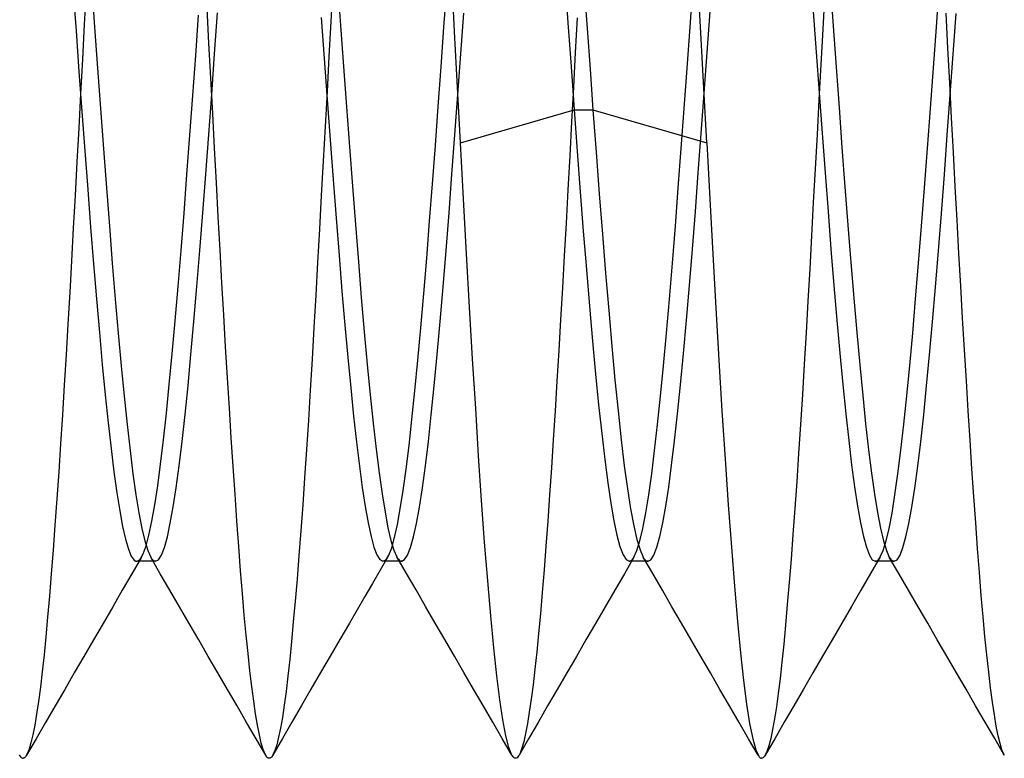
# Model space of a CAD drawing. Header units: millimetres. Extents: x -1 to 50, y 0 to 191.
# Tile 72 of 146: x 2.92 to 4.92, y 122.75 to 124.25. Entities that reach past the tile are written whole.
import ezdxf

# ---------------------------------------------------------------- set-up
doc = ezdxf.new("R2010")
doc.units = ezdxf.units.MM
doc.layers.add('MAIN-2', color=7, linetype='Continuous')

msp = doc.modelspace()

# ---------------------------------------------------------------- linework, layer by layer
at = {"layer": 'MAIN-2'}
for p, q in [((4.025, 124.3316), (4.0314, 124.2432)), ((3.0533, 124.312), (3.0494, 124.2407)), ((3.0643, 124.3171), (3.0703, 124.2341)), ((3.5536, 124.3168), (3.5499, 124.2458)), ((3.564, 124.3205), (3.57, 124.2376)), ((3.7798, 124.2341), (3.7856, 124.3149)), ((4.0644, 124.3149), (4.0704, 124.2319)), ((4.2797, 124.2342), (4.2857, 124.3171)), ((4.5641, 124.3192), (4.5701, 124.2363)), ((4.7797, 124.2345), (4.7857, 124.3174)), ((3.0267, 124.309), (3.0326, 124.2267)), ((3.8013, 124.2254), (3.7973, 124.3009)), ((4.3013, 124.2227), (4.2972, 124.2979)), ((4.5529, 124.3023), (4.549, 124.2303)), ((3.3026, 124.202), (3.2988, 124.2733)), ((3.2757, 124.1772), (3.2816, 124.2587)), ((3.3141, 124.1806), (3.3201, 124.2636)), ((3.5306, 124.2543), (3.5367, 124.1708)), ((3.8141, 124.1801), (3.8201, 124.263)), ((4.05, 124.2533), (4.0463, 124.1828)), ((4.3143, 124.1831), (4.3203, 124.2661)), ((4.5297, 124.2663), (4.5357, 124.1834)), ((4.8032, 124.1918), (4.7994, 124.263)), ((4.814, 124.1795), (4.82, 124.2624)), ((3.0494, 124.2407), (3.0456, 124.1697)), ((3.0703, 124.2341), (3.0763, 124.1513)), ((3.5499, 124.2458), (3.5461, 124.1748)), ((3.57, 124.2376), (3.576, 124.1548)), ((3.7739, 124.1536), (3.7798, 124.2341)), ((4.0314, 124.2432), (4.0378, 124.1547)), ((4.0704, 124.2319), (4.0764, 124.149)), ((4.2737, 124.1513), (4.2797, 124.2342)), ((4.549, 124.2303), (4.5451, 124.1584)), ((4.5701, 124.2363), (4.5761, 124.1534)), ((4.7737, 124.1517), (4.7797, 124.2345)), ((3.0326, 124.2267), (3.0386, 124.1447)), ((3.8052, 124.1499), (3.8013, 124.2254)), ((4.3054, 124.1479), (4.3013, 124.2227)), ((3.3064, 124.1306), (3.3026, 124.202)), ((4.8069, 124.1208), (4.8032, 124.1918)), ((3.0456, 124.1697), (3.0418, 124.0993)), ((3.2697, 124.0959), (3.2757, 124.1772)), ((3.3081, 124.098), (3.3141, 124.1806)), ((3.5367, 124.1708), (3.5427, 124.0878)), ((3.5461, 124.1748), (3.5423, 124.1038)), ((3.8081, 124.0977), (3.8141, 124.1801)), ((4.0463, 124.1828), (4.0426, 124.1125)), ((4.3083, 124.1005), (4.3143, 124.1831)), ((4.5357, 124.1834), (4.5417, 124.1009)), ((4.808, 124.097), (4.814, 124.1795)), ((3.0763, 124.1513), (3.0823, 124.069)), ((3.576, 124.1548), (3.582, 124.0726)), ((3.7681, 124.0736), (3.7739, 124.1536)), ((3.8092, 124.0747), (3.8052, 124.1499)), ((4.0378, 124.1547), (4.0442, 124.0666)), ((4.2677, 124.069), (4.2737, 124.1513)), ((4.5451, 124.1584), (4.5412, 124.0872)), ((4.5761, 124.1534), (4.5821, 124.0711)), ((4.7677, 124.0695), (4.7737, 124.1517)), ((3.0386, 124.1447), (3.0445, 124.0633)), ((3.3102, 124.0594), (3.3064, 124.1306)), ((4.0764, 124.149), (4.0824, 124.0666)), ((4.3094, 124.0736), (4.3054, 124.1479)), ((4.0426, 124.1125), (4.0389, 124.0425)), ((4.8106, 124.0502), (4.8069, 124.1208)), ((3.0418, 124.0993), (3.0381, 124.0296)), ((3.2638, 124.015), (3.2697, 124.0959)), ((3.3021, 124.0163), (3.3081, 124.098)), ((3.5423, 124.1038), (3.5384, 124.0329)), ((3.8021, 124.0161), (3.8081, 124.0977)), ((4.3023, 124.0188), (4.3083, 124.1005)), ((4.5417, 124.1009), (4.5477, 124.0192)), ((4.802, 124.0153), (4.808, 124.097)), ((3.5427, 124.0878), (3.5488, 124.0058)), ((3.582, 124.0726), (3.588, 123.9913)), ((3.7623, 123.9945), (3.7681, 124.0736)), ((3.8132, 123.9999), (3.8092, 124.0747)), ((4.3135, 123.9999), (4.3094, 124.0736)), ((4.5412, 124.0872), (4.5374, 124.0167)), ((4.5821, 124.0711), (4.5881, 123.9899)), ((4.7617, 123.9882), (4.7677, 124.0695)), ((3.0445, 124.0633), (3.0504, 123.9832)), ((3.0823, 124.069), (3.0883, 123.9877)), ((3.314, 123.9886), (3.3102, 124.0594)), ((3.8132, 123.9999), (4.0442, 124.0666)), ((4.0442, 124.0666), (4.0504, 123.9826)), ((4.0442, 124.0666), (4.0824, 124.0666)), ((4.0824, 124.0666), (4.3135, 123.9999)), ((4.0824, 124.0666), (4.0888, 123.9805)), ((4.2617, 123.9878), (4.2677, 124.069)), ((4.8143, 123.9801), (4.8106, 124.0502)), ((3.0381, 124.0296), (3.0344, 123.9608)), ((3.5384, 124.0329), (3.5345, 123.9624)), ((4.0389, 124.0425), (4.0353, 123.973)), ((3.2578, 123.9352), (3.2638, 124.015)), ((3.2961, 123.936), (3.3021, 124.0163)), ((3.7961, 123.9357), (3.8021, 124.0161)), ((4.2963, 123.9385), (4.3023, 124.0188)), ((4.5374, 124.0167), (4.5336, 123.9471)), ((4.5477, 124.0192), (4.5537, 123.9389)), ((4.796, 123.935), (4.802, 124.0153)), ((3.5488, 124.0058), (3.5548, 123.9253)), ((3.588, 123.9913), (3.594, 123.9116)), ((3.7564, 123.9166), (3.7623, 123.9945)), ((3.8195, 123.8861), (3.8132, 123.9999)), ((4.3135, 123.9999), (4.3196, 123.8856)), ((4.5881, 123.9899), (4.5941, 123.9102)), ((3.0504, 123.9832), (3.0563, 123.9047)), ((3.0883, 123.9877), (3.0943, 123.908)), ((3.3177, 123.9186), (3.314, 123.9886)), ((4.0353, 123.973), (4.0316, 123.9044)), ((4.0504, 123.9826), (4.0566, 123.9003)), ((4.0888, 123.9805), (4.0952, 123.8961)), ((4.2557, 123.9081), (4.2617, 123.9878)), ((4.7557, 123.9084), (4.7617, 123.9882)), ((4.818, 123.9107), (4.8143, 123.9801)), ((3.0344, 123.9608), (3.0307, 123.893)), ((3.5345, 123.9624), (3.5307, 123.8927)), ((3.2519, 123.857), (3.2578, 123.9352)), ((3.2901, 123.8574), (3.2961, 123.936)), ((3.7901, 123.8572), (3.7961, 123.9357)), ((4.2903, 123.8599), (4.2963, 123.9385)), ((4.5336, 123.9471), (4.5299, 123.8785)), ((4.5537, 123.9389), (4.5597, 123.8604)), ((4.79, 123.8564), (4.796, 123.935)), ((3.3214, 123.8497), (3.3177, 123.9186)), ((3.5548, 123.9253), (3.5608, 123.8469)), ((3.594, 123.9116), (3.6, 123.8337)), ((3.7506, 123.8403), (3.7564, 123.9166)), ((4.5941, 123.9102), (4.6001, 123.8323)), ((4.8217, 123.8423), (4.818, 123.9107)), ((3.0307, 123.893), (3.0271, 123.8261)), ((3.0563, 123.9047), (3.0623, 123.8282)), ((3.0943, 123.908), (3.1003, 123.8303)), ((3.5307, 123.8927), (3.5269, 123.8241)), ((4.0316, 123.9044), (4.0279, 123.8368)), ((4.0566, 123.9003), (4.0628, 123.8201)), ((4.0952, 123.8961), (4.1015, 123.814)), ((4.2497, 123.8303), (4.2557, 123.9081)), ((4.7497, 123.8306), (4.7557, 123.9084)), ((3.8258, 123.7745), (3.8195, 123.8861)), ((4.3196, 123.8856), (4.3257, 123.7736)), ((4.5299, 123.8785), (4.5262, 123.8108)), ((3.2459, 123.781), (3.2519, 123.857)), ((3.2841, 123.7812), (3.2901, 123.8574)), ((3.3251, 123.782), (3.3214, 123.8497)), ((3.7841, 123.7808), (3.7901, 123.8572)), ((4.2843, 123.7836), (4.2903, 123.8599)), ((4.5597, 123.8604), (4.5657, 123.784)), ((4.784, 123.7801), (4.79, 123.8564)), ((3.1003, 123.8303), (3.1063, 123.755)), ((3.5608, 123.8469), (3.5668, 123.7711)), ((3.6, 123.8337), (3.606, 123.7581)), ((3.7447, 123.7657), (3.7506, 123.8403)), ((4.0279, 123.8368), (4.0242, 123.7704)), ((4.2437, 123.755), (4.2497, 123.8303)), ((4.6001, 123.8323), (4.6061, 123.7569)), ((4.7437, 123.7551), (4.7497, 123.8306)), ((4.8254, 123.775), (4.8217, 123.8423)), ((3.0271, 123.8261), (3.0235, 123.7603)), ((3.0623, 123.8282), (3.0682, 123.7541)), ((3.5269, 123.8241), (3.5231, 123.7566)), ((4.0628, 123.8201), (4.069, 123.7426)), ((4.1015, 123.814), (4.1079, 123.7348)), ((4.5262, 123.8108), (4.5225, 123.7441)), ((3.2399, 123.7079), (3.2459, 123.781)), ((3.2781, 123.7076), (3.2841, 123.7812)), ((3.3288, 123.7154), (3.3251, 123.782)), ((3.5668, 123.7711), (3.5727, 123.6985)), ((3.7781, 123.7071), (3.7841, 123.7808)), ((3.832, 123.6659), (3.8258, 123.7745)), ((4.0242, 123.7704), (4.0205, 123.7051)), ((4.2783, 123.7099), (4.2843, 123.7836)), ((4.3257, 123.7736), (4.3318, 123.6645)), ((4.5657, 123.784), (4.5717, 123.7103)), ((4.778, 123.7066), (4.784, 123.7801)), ((4.8292, 123.7087), (4.8254, 123.775)), ((3.0235, 123.7603), (3.0199, 123.6955)), ((3.0682, 123.7541), (3.0741, 123.6827)), ((3.1063, 123.755), (3.1123, 123.6824)), ((3.5231, 123.7566), (3.5194, 123.6902)), ((3.606, 123.7581), (3.612, 123.6853)), ((3.7387, 123.6935), (3.7447, 123.7657)), ((4.2377, 123.6824), (4.2437, 123.755)), ((4.6061, 123.7569), (4.6121, 123.6842)), ((4.7377, 123.6826), (4.7437, 123.7551)), ((4.069, 123.7426), (4.0752, 123.6682)), ((4.1079, 123.7348), (4.1143, 123.6589)), ((4.5225, 123.7441), (4.5189, 123.6784)), ((3.3326, 123.65), (3.3288, 123.7154)), ((4.2722, 123.6393), (4.2783, 123.7099)), ((4.5717, 123.7103), (4.5777, 123.6396)), ((3.0199, 123.6955), (3.0163, 123.6317)), ((3.234, 123.6379), (3.2399, 123.7079)), ((3.2721, 123.6371), (3.2781, 123.7076)), ((3.5194, 123.6902), (3.5157, 123.6249)), ((3.5727, 123.6985), (3.5786, 123.6295)), ((3.7328, 123.6241), (3.7387, 123.6935)), ((3.7721, 123.6366), (3.7781, 123.7071)), ((4.0205, 123.7051), (4.0167, 123.6409)), ((4.772, 123.6362), (4.778, 123.7066)), ((4.833, 123.6435), (4.8292, 123.7087)), ((3.0741, 123.6827), (3.08, 123.6143)), ((3.1123, 123.6824), (3.1183, 123.613)), ((3.612, 123.6853), (3.618, 123.6157)), ((4.2317, 123.613), (4.2377, 123.6824)), ((4.5189, 123.6784), (4.5152, 123.6139)), ((4.6121, 123.6842), (4.6181, 123.6146)), ((4.7317, 123.6133), (4.7377, 123.6826)), ((3.3364, 123.5856), (3.3326, 123.65)), ((3.8381, 123.5608), (3.832, 123.6659)), ((4.0752, 123.6682), (4.0814, 123.5972)), ((4.1143, 123.6589), (4.1207, 123.5867)), ((4.3318, 123.6645), (4.338, 123.5584)), ((3.0163, 123.6317), (3.0126, 123.5689)), ((3.228, 123.5715), (3.234, 123.6379)), ((3.2661, 123.5701), (3.2721, 123.6371)), ((3.5786, 123.6295), (3.5845, 123.5641)), ((3.7661, 123.5697), (3.7721, 123.6366)), ((4.0167, 123.6409), (4.013, 123.5778)), ((4.2662, 123.572), (4.2722, 123.6393)), ((4.5777, 123.6396), (4.5837, 123.5723)), ((4.766, 123.5692), (4.772, 123.6362)), ((4.8368, 123.5794), (4.833, 123.6435)), ((3.08, 123.6143), (3.0859, 123.5493)), ((3.1183, 123.613), (3.1243, 123.5472)), ((3.5157, 123.6249), (3.512, 123.5607)), ((3.618, 123.6157), (3.624, 123.5498)), ((3.7268, 123.5582), (3.7328, 123.6241)), ((4.2257, 123.5472), (4.2317, 123.613)), ((4.5152, 123.6139), (4.5115, 123.5505)), ((4.6181, 123.6146), (4.6241, 123.5487)), ((4.7257, 123.5477), (4.7317, 123.6133)), ((4.0814, 123.5972), (4.0876, 123.5302)), ((3.2221, 123.509), (3.228, 123.5715)), ((3.2601, 123.5068), (3.2661, 123.5701)), ((3.3402, 123.5225), (3.3364, 123.5856)), ((3.7601, 123.5066), (3.7661, 123.5697)), ((4.013, 123.5778), (4.0092, 123.516)), ((4.1207, 123.5867), (4.127, 123.5187)), ((4.2602, 123.5086), (4.2662, 123.572)), ((4.5837, 123.5723), (4.5897, 123.5089)), ((4.76, 123.5061), (4.766, 123.5692)), ((4.8407, 123.5167), (4.8368, 123.5794)), ((3.0126, 123.5689), (3.0088, 123.5074)), ((3.0859, 123.5493), (3.0918, 123.4881)), ((3.512, 123.5607), (3.5082, 123.4978)), ((3.5845, 123.5641), (3.5904, 123.5025)), ((3.624, 123.5498), (3.63, 123.4879)), ((3.7208, 123.4961), (3.7268, 123.5582)), ((3.8442, 123.46), (3.8381, 123.5608)), ((4.338, 123.5584), (4.3444, 123.4557)), ((4.5115, 123.5505), (4.5077, 123.4884)), ((3.1243, 123.5472), (3.1303, 123.4853)), ((4.0876, 123.5302), (4.0938, 123.4675)), ((4.2197, 123.4854), (4.2257, 123.5472)), ((4.6241, 123.5487), (4.6301, 123.4868)), ((4.7197, 123.4859), (4.7257, 123.5477)), ((3.3441, 123.4609), (3.3402, 123.5225)), ((4.0092, 123.516), (4.0054, 123.4556)), ((4.127, 123.5187), (4.1334, 123.4553)), ((4.8445, 123.4554), (4.8407, 123.5167)), ((3.0088, 123.5074), (3.005, 123.4472)), ((3.2162, 123.4506), (3.2221, 123.509)), ((3.2541, 123.4478), (3.2601, 123.5068)), ((3.5082, 123.4978), (3.5045, 123.4365)), ((3.5904, 123.5025), (3.5963, 123.445)), ((3.7148, 123.4382), (3.7208, 123.4961)), ((3.7541, 123.4477), (3.7601, 123.5066)), ((4.2542, 123.4494), (4.2602, 123.5086)), ((4.5897, 123.5089), (4.5957, 123.4497)), ((4.754, 123.4472), (4.76, 123.5061)), ((3.0918, 123.4881), (3.0978, 123.4311)), ((3.1303, 123.4853), (3.1363, 123.4278)), ((3.63, 123.4879), (3.636, 123.4304)), ((4.2137, 123.4279), (4.2197, 123.4854)), ((4.5077, 123.4884), (4.5039, 123.4279)), ((4.6301, 123.4868), (4.6361, 123.4292)), ((4.7137, 123.4285), (4.7197, 123.4859)), ((3.2103, 123.3967), (3.2162, 123.4506)), ((3.3479, 123.4008), (3.3441, 123.4609)), ((3.8502, 123.364), (3.8442, 123.46)), ((4.0054, 123.4556), (4.0017, 123.3968)), ((4.0938, 123.4675), (4.1001, 123.4096)), ((4.1334, 123.4553), (4.1398, 123.3969)), ((4.2482, 123.3948), (4.2542, 123.4494)), ((4.3444, 123.4557), (4.3508, 123.3574)), ((4.5957, 123.4497), (4.6017, 123.3952)), ((4.8483, 123.3957), (4.8445, 123.4554)), ((3.005, 123.4472), (3.0012, 123.3885)), ((3.0978, 123.4311), (3.1037, 123.3788)), ((3.2481, 123.3932), (3.2541, 123.4478)), ((3.5045, 123.4365), (3.5007, 123.3771)), ((3.5963, 123.445), (3.6022, 123.3919)), ((3.636, 123.4304), (3.6421, 123.3776)), ((3.7089, 123.385), (3.7148, 123.4382)), ((3.7481, 123.3934), (3.7541, 123.4477)), ((4.748, 123.3928), (4.754, 123.4472)), ((3.1363, 123.4278), (3.1423, 123.3751)), ((4.1001, 123.4096), (4.1063, 123.3567)), ((4.2077, 123.3751), (4.2137, 123.4279)), ((4.5039, 123.4279), (4.5, 123.3691)), ((4.6361, 123.4292), (4.6421, 123.3765)), ((4.7077, 123.3756), (4.7137, 123.4285)), ((3.2044, 123.3475), (3.2103, 123.3967)), ((3.2421, 123.3436), (3.2481, 123.3932)), ((3.3518, 123.3425), (3.3479, 123.4008)), ((3.6022, 123.3919), (3.6081, 123.3435)), ((3.7421, 123.3438), (3.7481, 123.3934)), ((4.0017, 123.3968), (3.998, 123.3398)), ((4.1398, 123.3969), (4.1461, 123.3441)), ((4.2422, 123.3451), (4.2482, 123.3948)), ((4.6017, 123.3952), (4.6077, 123.3456)), ((4.742, 123.3432), (4.748, 123.3928)), ((4.8521, 123.3379), (4.8483, 123.3957)), ((3.0012, 123.3885), (2.9974, 123.3316)), ((3.1037, 123.3788), (3.1096, 123.3314)), ((3.1423, 123.3751), (3.1483, 123.3274)), ((3.5007, 123.3771), (3.4968, 123.3196)), ((3.6421, 123.3776), (3.6481, 123.3297)), ((3.703, 123.3369), (3.7089, 123.385)), ((4.2017, 123.3275), (4.2077, 123.3751)), ((4.6421, 123.3765), (4.6481, 123.3287)), ((4.7017, 123.3277), (4.7077, 123.3756)), ((3.8563, 123.2734), (3.8502, 123.364)), ((4.1063, 123.3567), (4.1125, 123.3094)), ((4.3508, 123.3574), (4.3572, 123.265)), ((4.5, 123.3691), (4.4962, 123.3122)), ((2.9974, 123.3316), (2.9936, 123.2766)), ((3.1096, 123.3314), (3.1155, 123.2892)), ((3.1985, 123.3034), (3.2044, 123.3475)), ((3.2361, 123.2992), (3.2421, 123.3436)), ((3.3556, 123.2861), (3.3518, 123.3425)), ((3.6081, 123.3435), (3.614, 123.2998)), ((3.6481, 123.3297), (3.6541, 123.2869)), ((3.6971, 123.294), (3.703, 123.3369)), ((3.7361, 123.2993), (3.7421, 123.3438)), ((3.998, 123.3398), (3.9943, 123.2847)), ((4.1461, 123.3441), (4.1525, 123.2971)), ((4.2362, 123.3007), (4.2422, 123.3451)), ((4.6077, 123.3456), (4.6137, 123.3012)), ((4.736, 123.2987), (4.742, 123.3432)), ((4.8559, 123.2819), (4.8521, 123.3379)), ((3.1483, 123.3274), (3.1543, 123.2851)), ((3.4968, 123.3196), (3.4929, 123.2644)), ((4.1125, 123.3094), (4.1187, 123.2679)), ((4.1957, 123.2851), (4.2017, 123.3275)), ((4.4962, 123.3122), (4.4923, 123.2574)), ((4.6481, 123.3287), (4.6541, 123.2862)), ((4.6957, 123.2851), (4.7017, 123.3277)), ((3.1926, 123.2646), (3.1985, 123.3034)), ((3.2301, 123.2604), (3.2361, 123.2992)), ((3.614, 123.2998), (3.6199, 123.2612)), ((3.6912, 123.2566), (3.6971, 123.294)), ((3.7301, 123.2602), (3.7361, 123.2993)), ((4.1525, 123.2971), (4.1589, 123.2564)), ((4.2302, 123.2617), (4.2362, 123.3007)), ((4.6137, 123.3012), (4.6197, 123.262)), ((4.73, 123.2598), (4.736, 123.2987)), ((2.9936, 123.2766), (2.9898, 123.2236)), ((3.1155, 123.2892), (3.1214, 123.2524)), ((3.1543, 123.2851), (3.1603, 123.2482)), ((3.3594, 123.232), (3.3556, 123.2861)), ((3.6541, 123.2869), (3.6601, 123.2496)), ((3.8624, 123.1888), (3.8563, 123.2734)), ((3.9943, 123.2847), (3.9906, 123.2316)), ((4.1897, 123.2482), (4.1957, 123.2851)), ((4.6541, 123.2862), (4.6602, 123.249)), ((4.6897, 123.2481), (4.6957, 123.2851)), ((4.8596, 123.228), (4.8559, 123.2819)), ((3.1214, 123.2524), (3.1273, 123.2209)), ((3.1867, 123.2312), (3.1926, 123.2646)), ((3.2241, 123.2272), (3.2301, 123.2604)), ((3.4929, 123.2644), (3.4891, 123.2117)), ((3.6199, 123.2612), (3.6258, 123.228)), ((3.6601, 123.2496), (3.6661, 123.2179)), ((3.6854, 123.2246), (3.6912, 123.2566)), ((3.7241, 123.2268), (3.7301, 123.2602)), ((4.1187, 123.2679), (4.1249, 123.2324)), ((4.1589, 123.2564), (4.1652, 123.222)), ((4.2242, 123.2282), (4.2302, 123.2617)), ((4.3572, 123.265), (4.3634, 123.1789)), ((4.4923, 123.2574), (4.4885, 123.2048)), ((4.6197, 123.262), (4.6257, 123.2284)), ((4.724, 123.2267), (4.73, 123.2598)), ((3.1603, 123.2482), (3.1663, 123.2169)), ((3.1807, 123.2034), (3.1867, 123.2312)), ((3.3632, 123.1802), (3.3594, 123.232)), ((3.9906, 123.2316), (3.9869, 123.1808)), ((4.1249, 123.2324), (4.1311, 123.2031)), ((4.1837, 123.2169), (4.1897, 123.2482)), ((4.6602, 123.249), (4.6662, 123.2175)), ((4.6837, 123.2169), (4.6897, 123.2481)), ((2.9898, 123.2236), (2.9861, 123.1729)), ((3.1273, 123.2209), (3.1332, 123.1951)), ((3.1663, 123.2169), (3.1723, 123.1914)), ((3.2181, 123.1997), (3.2241, 123.2272)), ((3.4891, 123.2117), (3.4852, 123.1615)), ((3.6258, 123.228), (3.6318, 123.2003)), ((3.6661, 123.2179), (3.6721, 123.1921)), ((3.6796, 123.1982), (3.6854, 123.2246)), ((3.7181, 123.1994), (3.7241, 123.2268)), ((4.1652, 123.222), (4.1716, 123.1942)), ((4.1777, 123.1914), (4.1837, 123.2169)), ((4.2182, 123.2005), (4.2242, 123.2282)), ((4.6257, 123.2284), (4.6317, 123.2005)), ((4.6662, 123.2175), (4.6722, 123.1918)), ((4.6777, 123.1916), (4.6837, 123.2169)), ((4.718, 123.1994), (4.724, 123.2267)), ((4.8634, 123.1763), (4.8596, 123.228)), ((3.1332, 123.1951), (3.139, 123.175)), ((3.1723, 123.1914), (3.1783, 123.1718)), ((3.1748, 123.1812), (3.1807, 123.2034)), ((3.2121, 123.1782), (3.2181, 123.1997)), ((3.6318, 123.2003), (3.6377, 123.1786)), ((3.6721, 123.1921), (3.6781, 123.1724)), ((3.6737, 123.1776), (3.6796, 123.1982)), ((3.7121, 123.178), (3.7181, 123.1994)), ((4.1311, 123.2031), (4.1373, 123.1801)), ((4.1716, 123.1942), (4.178, 123.173)), ((4.1717, 123.1718), (4.1777, 123.1914)), ((4.2122, 123.1786), (4.2182, 123.2005)), ((4.4885, 123.2048), (4.4846, 123.1547)), ((4.6317, 123.2005), (4.6377, 123.1786)), ((4.6717, 123.1722), (4.6777, 123.1916)), ((4.6722, 123.1918), (4.6782, 123.1721)), ((4.712, 123.178), (4.718, 123.1994)), ((2.9861, 123.1729), (2.9823, 123.1247)), ((3.139, 123.175), (3.1449, 123.1607)), ((3.1689, 123.1649), (3.1748, 123.1812)), ((3.1783, 123.1718), (3.1843, 123.1584)), ((3.2061, 123.1626), (3.2121, 123.1782)), ((3.3669, 123.1309), (3.3632, 123.1802)), ((3.6377, 123.1786), (3.6437, 123.163)), ((3.6678, 123.1627), (3.6737, 123.1776)), ((3.6781, 123.1724), (3.6841, 123.1589)), ((3.706, 123.1627), (3.7121, 123.178)), ((3.8686, 123.1107), (3.8624, 123.1888)), ((3.9869, 123.1808), (3.9832, 123.1325)), ((4.1373, 123.1801), (4.1435, 123.1635)), ((4.1657, 123.1584), (4.1717, 123.1718)), ((4.178, 123.173), (4.1843, 123.1586)), ((4.2062, 123.1628), (4.2122, 123.1786)), ((4.3634, 123.1789), (4.3696, 123.0998)), ((4.6377, 123.1786), (4.6437, 123.1628)), ((4.6657, 123.1588), (4.6717, 123.1722)), ((4.6782, 123.1721), (4.6842, 123.1586)), ((4.706, 123.1626), (4.712, 123.178)), ((4.8671, 123.1271), (4.8634, 123.1763)), ((3.1449, 123.1607), (3.1508, 123.1523)), ((3.1657, 123.1586), (3.1462, 123.1249)), ((3.1508, 123.1523), (3.1538, 123.1504)), ((3.1538, 123.1504), (3.1568, 123.1501)), ((3.159, 123.15), (3.1558, 123.15)), ((3.1568, 123.1501), (3.1598, 123.1514)), ((3.1622, 123.15), (3.159, 123.15)), ((3.1598, 123.1514), (3.1628, 123.1543)), ((3.1653, 123.15), (3.1622, 123.15)), ((3.1628, 123.1543), (3.1659, 123.1588)), ((3.1685, 123.15), (3.1653, 123.15)), ((3.1659, 123.1588), (3.1689, 123.1649)), ((3.1717, 123.15), (3.1685, 123.15)), ((3.1749, 123.15), (3.1717, 123.15)), ((3.178, 123.15), (3.1749, 123.15)), ((3.1812, 123.15), (3.178, 123.15)), ((3.1844, 123.15), (3.1812, 123.15)), ((3.1843, 123.1584), (3.186, 123.1558)), ((3.2038, 123.1248), (3.1843, 123.1583)), ((3.1876, 123.15), (3.1844, 123.15)), ((3.186, 123.1558), (3.1876, 123.1538)), ((3.1876, 123.1538), (3.1892, 123.1521)), ((3.1908, 123.15), (3.1876, 123.15)), ((3.1892, 123.1521), (3.1908, 123.151)), ((3.1908, 123.151), (3.1924, 123.1503)), ((3.194, 123.15), (3.1908, 123.15)), ((3.1924, 123.1503), (3.194, 123.15)), ((3.194, 123.15), (3.2, 123.1532)), ((3.2, 123.1532), (3.2061, 123.1626)), ((3.4852, 123.1615), (3.4814, 123.1139)), ((3.6437, 123.163), (3.6497, 123.1536)), ((3.6497, 123.1536), (3.6556, 123.1504)), ((3.6659, 123.159), (3.6503, 123.1322)), ((3.6556, 123.1504), (3.6616, 123.1532)), ((3.659, 123.1504), (3.6558, 123.1504)), ((3.6622, 123.1504), (3.659, 123.1504)), ((3.6616, 123.1532), (3.6626, 123.1543)), ((3.6653, 123.1504), (3.6622, 123.1504)), ((3.6626, 123.1543), (3.6637, 123.1556)), ((3.6637, 123.1556), (3.6647, 123.1571)), ((3.6647, 123.1571), (3.6658, 123.1588)), ((3.6685, 123.1504), (3.6653, 123.1504)), ((3.6658, 123.1588), (3.6668, 123.1606)), ((3.6668, 123.1606), (3.6678, 123.1627)), ((3.6717, 123.1504), (3.6685, 123.1504)), ((3.6749, 123.1504), (3.6717, 123.1504)), ((3.6781, 123.1504), (3.6749, 123.1504)), ((3.6812, 123.1504), (3.6781, 123.1504)), ((3.6844, 123.1504), (3.6812, 123.1504)), ((3.7036, 123.1253), (3.684, 123.1589)), ((3.6841, 123.1589), (3.6857, 123.1563)), ((3.6876, 123.1504), (3.6844, 123.1504)), ((3.6857, 123.1563), (3.6874, 123.1542)), ((3.6874, 123.1542), (3.6891, 123.1525)), ((3.6908, 123.1504), (3.6876, 123.1504)), ((3.6891, 123.1525), (3.6907, 123.1513)), ((3.6907, 123.1513), (3.6924, 123.1506)), ((3.694, 123.1504), (3.6908, 123.1504)), ((3.6924, 123.1506), (3.694, 123.1504)), ((3.694, 123.1504), (3.7, 123.1535)), ((3.7, 123.1535), (3.706, 123.1627)), ((4.1435, 123.1635), (4.1497, 123.1534)), ((4.1657, 123.1584), (4.1462, 123.1248)), ((4.1497, 123.1534), (4.1559, 123.15)), ((4.1559, 123.15), (4.1576, 123.1503)), ((4.1592, 123.15), (4.156, 123.15)), ((4.1576, 123.1503), (4.1592, 123.151)), ((4.1592, 123.151), (4.1608, 123.1521)), ((4.1624, 123.15), (4.1592, 123.15)), ((4.1608, 123.1521), (4.1624, 123.1538)), ((4.1624, 123.1538), (4.164, 123.1558)), ((4.1655, 123.15), (4.1624, 123.15)), ((4.164, 123.1558), (4.1657, 123.1584)), ((4.1687, 123.15), (4.1655, 123.15)), ((4.1719, 123.15), (4.1687, 123.15)), ((4.1751, 123.15), (4.1719, 123.15)), ((4.1783, 123.15), (4.1751, 123.15)), ((4.1814, 123.15), (4.1783, 123.15)), ((4.1846, 123.15), (4.1814, 123.15)), ((4.1843, 123.1586), (4.186, 123.156)), ((4.2038, 123.125), (4.1843, 123.1586)), ((4.1878, 123.15), (4.1846, 123.15)), ((4.186, 123.156), (4.1876, 123.1538)), ((4.1876, 123.1538), (4.1893, 123.1522)), ((4.191, 123.15), (4.1878, 123.15)), ((4.1893, 123.1522), (4.1909, 123.151)), ((4.1909, 123.151), (4.1926, 123.1503)), ((4.1942, 123.15), (4.191, 123.15)), ((4.1926, 123.1503), (4.1942, 123.15)), ((4.1942, 123.15), (4.2002, 123.1532)), ((4.2002, 123.1532), (4.2062, 123.1628)), ((4.4846, 123.1547), (4.4808, 123.1072)), ((4.6437, 123.1628), (4.6497, 123.1533)), ((4.6658, 123.1588), (4.6462, 123.1252)), ((4.6497, 123.1533), (4.6557, 123.1502)), ((4.6557, 123.1502), (4.6574, 123.1504)), ((4.6589, 123.1502), (4.6557, 123.1502)), ((4.6574, 123.1504), (4.659, 123.1512)), ((4.6621, 123.1502), (4.6589, 123.1502)), ((4.659, 123.1512), (4.6607, 123.1524)), ((4.6607, 123.1524), (4.6624, 123.154)), ((4.6653, 123.1502), (4.6621, 123.1502)), ((4.6624, 123.154), (4.664, 123.1562)), ((4.664, 123.1562), (4.6657, 123.1588)), ((4.6685, 123.1502), (4.6653, 123.1502)), ((4.6716, 123.1502), (4.6685, 123.1502)), ((4.6748, 123.1502), (4.6716, 123.1502)), ((4.678, 123.1502), (4.6748, 123.1502)), ((4.6812, 123.1502), (4.678, 123.1502)), ((4.6844, 123.1502), (4.6812, 123.1502)), ((4.7037, 123.125), (4.6841, 123.1585)), ((4.6842, 123.1586), (4.6858, 123.156)), ((4.6876, 123.1502), (4.6844, 123.1502)), ((4.6858, 123.156), (4.6874, 123.1539)), ((4.6874, 123.1539), (4.6891, 123.1523)), ((4.6907, 123.1502), (4.6876, 123.1502)), ((4.6891, 123.1523), (4.6907, 123.1511)), ((4.6907, 123.1511), (4.6923, 123.1504)), ((4.6939, 123.1502), (4.6907, 123.1502)), ((4.6923, 123.1504), (4.694, 123.1502)), ((4.694, 123.1502), (4.7, 123.1533)), ((4.7, 123.1533), (4.706, 123.1626)), ((3.3707, 123.0845), (3.3669, 123.1309)), ((3.6503, 123.1322), (3.6347, 123.1053)), ((3.9832, 123.1325), (3.9795, 123.0867)), ((2.9823, 123.1247), (2.9787, 123.0792)), ((3.1462, 123.1249), (3.1266, 123.0913)), ((3.2234, 123.0912), (3.2038, 123.1248)), ((3.4814, 123.1139), (3.4776, 123.069)), ((3.7231, 123.0918), (3.7036, 123.1253)), ((3.8749, 123.0392), (3.8686, 123.1107)), ((4.1462, 123.1248), (4.1266, 123.0912)), ((4.2234, 123.0913), (4.2038, 123.125)), ((4.6462, 123.1252), (4.6267, 123.0916)), ((4.7232, 123.0914), (4.7037, 123.125)), ((4.8709, 123.0808), (4.8671, 123.1271)), ((3.1266, 123.0913), (3.1071, 123.0577)), ((3.2429, 123.0576), (3.2234, 123.0912)), ((3.6347, 123.1053), (3.619, 123.0784)), ((3.7426, 123.0582), (3.7231, 123.0918)), ((4.1266, 123.0912), (4.1071, 123.0576)), ((4.2429, 123.0578), (4.2234, 123.0913)), ((4.3696, 123.0998), (4.3757, 123.028)), ((4.4808, 123.1072), (4.4771, 123.0625)), ((4.6267, 123.0916), (4.6072, 123.058)), ((4.7427, 123.0578), (4.7232, 123.0914)), ((2.9787, 123.0792), (2.975, 123.0366)), ((3.3744, 123.0409), (3.3707, 123.0845)), ((3.619, 123.0784), (3.6034, 123.0515)), ((3.9795, 123.0867), (3.9758, 123.0437)), ((4.8747, 123.0375), (4.8709, 123.0808)), ((3.1071, 123.0577), (3.0876, 123.0241)), ((3.2624, 123.024), (3.2429, 123.0576)), ((3.4776, 123.069), (3.4739, 123.0269)), ((3.6034, 123.0515), (3.5877, 123.0246)), ((3.7621, 123.0246), (3.7426, 123.0582)), ((4.1071, 123.0576), (4.0876, 123.024)), ((4.2624, 123.0242), (4.2429, 123.0578)), ((4.4771, 123.0625), (4.4734, 123.0206)), ((4.6072, 123.058), (4.5876, 123.0244)), ((4.7622, 123.0243), (4.7427, 123.0578)), ((2.975, 123.0366), (2.9714, 122.9969)), ((3.3782, 123.0003), (3.3744, 123.0409)), ((3.8811, 122.9746), (3.8749, 123.0392)), ((3.9758, 123.0437), (3.972, 123.0035)), ((4.8785, 122.9972), (4.8747, 123.0375)), ((3.0876, 123.0241), (3.0681, 122.9906)), ((3.2818, 122.9905), (3.2624, 123.024)), ((3.4739, 123.0269), (3.4702, 122.9874)), ((3.5877, 123.0246), (3.5682, 122.9911)), ((3.7816, 122.9911), (3.7621, 123.0246)), ((4.0876, 123.024), (4.0681, 122.9905)), ((4.2819, 122.9907), (4.2624, 123.0242)), ((4.3757, 123.028), (4.3819, 122.9641)), ((4.4734, 123.0206), (4.4698, 122.9817)), ((4.5876, 123.0244), (4.5682, 122.9909)), ((4.7817, 122.9908), (4.7622, 123.0243)), ((2.9714, 122.9969), (2.9677, 122.9601)), ((3.0681, 122.9906), (3.0486, 122.957)), ((3.3013, 122.9569), (3.2818, 122.9905)), ((3.3819, 122.9626), (3.3782, 123.0003)), ((3.5682, 122.9911), (3.5487, 122.9575)), ((3.8011, 122.9576), (3.7816, 122.9911)), ((3.972, 123.0035), (3.9683, 122.9661)), ((4.0681, 122.9905), (4.0487, 122.9569)), ((4.3014, 122.9571), (4.2819, 122.9907)), ((4.5682, 122.9909), (4.5487, 122.9573)), ((4.8012, 122.9572), (4.7817, 122.9908)), ((4.8823, 122.9599), (4.8785, 122.9972)), ((3.4702, 122.9874), (3.4665, 122.9508)), ((3.8872, 122.9175), (3.8811, 122.9746)), ((4.4698, 122.9817), (4.4661, 122.9456)), ((2.9677, 122.9601), (2.964, 122.9259)), ((3.0486, 122.957), (3.0291, 122.9234)), ((3.3208, 122.9234), (3.3013, 122.9569)), ((3.3857, 122.9277), (3.3819, 122.9626)), ((3.4665, 122.9508), (3.4629, 122.917)), ((3.5487, 122.9575), (3.5293, 122.924)), ((3.8205, 122.924), (3.8011, 122.9576)), ((3.9683, 122.9661), (3.9645, 122.9314)), ((4.0487, 122.9569), (4.0292, 122.9234)), ((4.3208, 122.9236), (4.3014, 122.9571)), ((4.3819, 122.9641), (4.3881, 122.9082)), ((4.5487, 122.9573), (4.5292, 122.9238)), ((4.8206, 122.9237), (4.8012, 122.9572)), ((4.8862, 122.9253), (4.8823, 122.9599)), ((3.9645, 122.9314), (3.9607, 122.8993)), ((4.4661, 122.9456), (4.4624, 122.9124)), ((2.964, 122.9259), (2.9602, 122.8945)), ((3.0291, 122.9234), (3.0096, 122.8899)), ((3.3402, 122.8899), (3.3208, 122.9234)), ((3.3896, 122.8956), (3.3857, 122.9277)), ((3.4629, 122.917), (3.4592, 122.886)), ((3.5293, 122.924), (3.5098, 122.8904)), ((3.84, 122.8905), (3.8205, 122.924)), ((3.8932, 122.8686), (3.8872, 122.9175)), ((4.0292, 122.9234), (4.0097, 122.8899)), ((4.3403, 122.89), (4.3208, 122.9236)), ((4.4624, 122.9124), (4.4587, 122.8819)), ((4.5292, 122.9238), (4.5097, 122.8903)), ((4.8401, 122.8902), (4.8206, 122.9237)), ((4.89, 122.8933), (4.8862, 122.9253)), ((2.9602, 122.8945), (2.9564, 122.8657)), ((3.0096, 122.8899), (2.9902, 122.8564)), ((3.3596, 122.8565), (3.3402, 122.8899)), ((3.3935, 122.8663), (3.3896, 122.8956)), ((3.5098, 122.8904), (3.4904, 122.857)), ((3.8594, 122.8571), (3.84, 122.8905)), ((3.9607, 122.8993), (3.9569, 122.87)), ((4.0097, 122.8899), (3.9904, 122.8565)), ((4.3597, 122.8566), (4.3403, 122.89)), ((4.3881, 122.9082), (4.3943, 122.8603)), ((4.5097, 122.8903), (4.4903, 122.8568)), ((4.8595, 122.8568), (4.8401, 122.8902)), ((4.8939, 122.8642), (4.89, 122.8933)), ((3.4592, 122.886), (3.4554, 122.858)), ((3.9569, 122.87), (3.9531, 122.8437)), ((4.4587, 122.8819), (4.4549, 122.8544)), ((2.9564, 122.8657), (2.9526, 122.84)), ((2.9902, 122.8564), (2.9708, 122.823)), ((3.379, 122.823), (3.3596, 122.8565)), ((3.3974, 122.8401), (3.3935, 122.8663)), ((3.4554, 122.858), (3.4517, 122.8331)), ((3.4904, 122.857), (3.471, 122.8236)), ((3.8788, 122.8237), (3.8594, 122.8571)), ((3.8992, 122.828), (3.8932, 122.8686)), ((3.9904, 122.8565), (3.971, 122.8231)), ((4.3791, 122.8231), (4.3597, 122.8566)), ((4.3943, 122.8603), (4.4006, 122.8207)), ((4.4549, 122.8544), (4.451, 122.83)), ((4.4903, 122.8568), (4.4709, 122.8234)), ((4.8788, 122.8234), (4.8595, 122.8568)), ((4.8977, 122.8382), (4.8939, 122.8642)), ((2.9526, 122.84), (2.9487, 122.8173)), ((3.4012, 122.8172), (3.3974, 122.8401)), ((3.4517, 122.8331), (3.4479, 122.8114)), ((3.9531, 122.8437), (3.9493, 122.8205)), ((4.451, 122.83), (4.4472, 122.8086)), ((4.9015, 122.8154), (4.8977, 122.8382)), ((2.9487, 122.8173), (2.9449, 122.7979)), ((2.9708, 122.823), (2.9514, 122.7896)), ((3.3984, 122.7896), (3.379, 122.823)), ((3.405, 122.7975), (3.4012, 122.8172)), ((3.4479, 122.8114), (3.444, 122.793)), ((3.471, 122.8236), (3.4516, 122.7901)), ((3.8982, 122.7903), (3.8788, 122.8237)), ((3.9052, 122.7957), (3.8992, 122.828)), ((3.9493, 122.8205), (3.9456, 122.8005)), ((3.971, 122.8231), (3.9517, 122.7897)), ((4.3985, 122.7897), (4.3791, 122.8231)), ((4.4006, 122.8207), (4.4069, 122.7896)), ((4.4709, 122.8234), (4.4515, 122.7899)), ((4.8982, 122.79), (4.8788, 122.8234)), ((4.9052, 122.796), (4.9015, 122.8154)), ((2.9514, 122.7896), (2.9321, 122.7562)), ((2.9449, 122.7979), (2.9411, 122.7817)), ((3.4178, 122.7562), (3.3984, 122.7896)), ((3.4088, 122.7811), (3.405, 122.7975)), ((3.4516, 122.7901), (3.4322, 122.7567)), ((3.444, 122.793), (3.4402, 122.7778)), ((3.9176, 122.7568), (3.8982, 122.7903)), ((3.9114, 122.7719), (3.9052, 122.7957)), ((3.9517, 122.7897), (3.9323, 122.7564)), ((3.9456, 122.8005), (3.9418, 122.7838)), ((4.4179, 122.7562), (4.3985, 122.7897)), ((4.4069, 122.7896), (4.4131, 122.7675)), ((4.4515, 122.7899), (4.4321, 122.7565)), ((4.4433, 122.7905), (4.4395, 122.7757)), ((4.4472, 122.8086), (4.4433, 122.7905)), ((4.9175, 122.7566), (4.8982, 122.79)), ((4.909, 122.78), (4.9052, 122.796)), ((2.9411, 122.7817), (2.9374, 122.7688)), ((3.4126, 122.7682), (3.4088, 122.7811)), ((3.4402, 122.7778), (3.4364, 122.7659)), ((3.9176, 122.7568), (3.9114, 122.7719)), ((3.9381, 122.7705), (3.9344, 122.7605)), ((3.9418, 122.7838), (3.9381, 122.7705)), ((4.4395, 122.7757), (4.4357, 122.7642)), ((4.9127, 122.7674), (4.909, 122.78)), ((2.9174, 122.7574), (2.9186, 122.7552)), ((2.9186, 122.7552), (2.9199, 122.7534)), ((2.9199, 122.7534), (2.9212, 122.752)), ((2.9212, 122.752), (2.9225, 122.7509)), ((2.9225, 122.7509), (2.9238, 122.7503)), ((2.9238, 122.7503), (2.9251, 122.7501)), ((2.9259, 122.7502), (2.9251, 122.7501)), ((2.9267, 122.7505), (2.9259, 122.7502)), ((2.9276, 122.7509), (2.9267, 122.7505)), ((2.9284, 122.7515), (2.9276, 122.7509)), ((2.9292, 122.7522), (2.9284, 122.7515)), ((2.9301, 122.7532), (2.9292, 122.7522)), ((2.9337, 122.7593), (2.9301, 122.7532)), ((2.9374, 122.7688), (2.9337, 122.7593)), ((3.4164, 122.7588), (3.4126, 122.7682)), ((3.4201, 122.7528), (3.4164, 122.7588)), ((3.4209, 122.752), (3.4201, 122.7528)), ((3.4217, 122.7514), (3.4209, 122.752)), ((3.4225, 122.7508), (3.4217, 122.7514)), ((3.4233, 122.7505), (3.4225, 122.7508)), ((3.4241, 122.7503), (3.4233, 122.7505)), ((3.4249, 122.7502), (3.4241, 122.7503)), ((3.4261, 122.7504), (3.4249, 122.7502)), ((3.4274, 122.7511), (3.4261, 122.7504)), ((3.4287, 122.752), (3.4274, 122.7511)), ((3.43, 122.7534), (3.4287, 122.752)), ((3.4313, 122.7552), (3.43, 122.7534)), ((3.4326, 122.7573), (3.4313, 122.7552)), ((3.4364, 122.7659), (3.4326, 122.7573)), ((3.9188, 122.7548), (3.9176, 122.7568)), ((3.9201, 122.7531), (3.9188, 122.7548)), ((3.9214, 122.7519), (3.9201, 122.7531)), ((3.9226, 122.751), (3.9214, 122.7519)), ((3.9239, 122.7504), (3.9226, 122.751)), ((3.9251, 122.7502), (3.9239, 122.7504)), ((3.9267, 122.7505), (3.9251, 122.7502)), ((3.9282, 122.7514), (3.9267, 122.7505)), ((3.9298, 122.7528), (3.9282, 122.7514)), ((3.9313, 122.7548), (3.9298, 122.7528)), ((3.9329, 122.7573), (3.9313, 122.7548)), ((3.9344, 122.7605), (3.9329, 122.7573)), ((4.4131, 122.7675), (4.4191, 122.7543)), ((4.4191, 122.7543), (4.4201, 122.753)), ((4.4201, 122.753), (4.4211, 122.752)), ((4.4211, 122.752), (4.422, 122.7512)), ((4.422, 122.7512), (4.423, 122.7506)), ((4.423, 122.7506), (4.424, 122.7502)), ((4.424, 122.7502), (4.4249, 122.7501)), ((4.4261, 122.7503), (4.4249, 122.7501)), ((4.4273, 122.7508), (4.4261, 122.7503)), ((4.4284, 122.7516), (4.4273, 122.7508)), ((4.4296, 122.7528), (4.4284, 122.7516)), ((4.4308, 122.7543), (4.4296, 122.7528)), ((4.432, 122.7562), (4.4308, 122.7543)), ((4.4357, 122.7642), (4.432, 122.7562)), ((4.9165, 122.7583), (4.9127, 122.7674)), ((4.9179, 122.7559), (4.9165, 122.7583))]:
    msp.add_line(p, q, dxfattribs=at)

doc.saveas('drawing.dxf')
